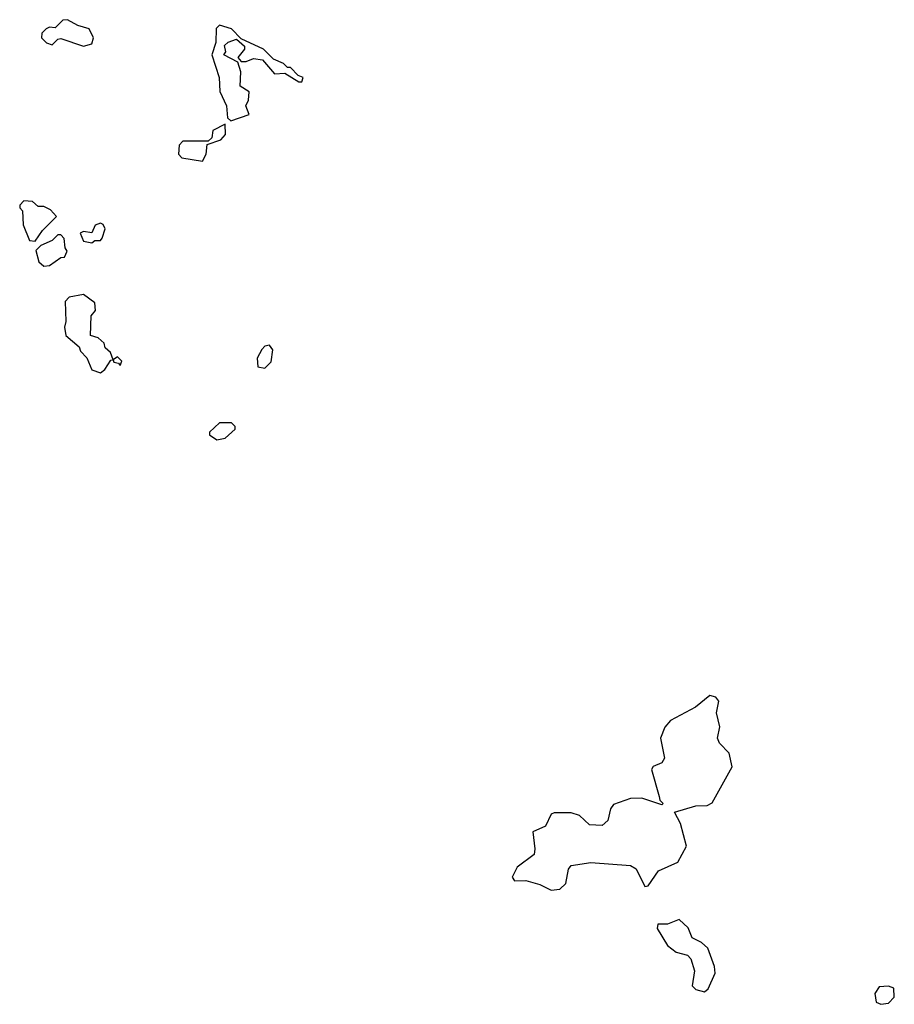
# Model space of a CAD drawing. Extents: x 1862350 to 2057294, y 212041 to 437318.
# Tile 176 of 256: x 1938410 to 1941495, y 357767 to 361239. Entities that reach past the tile are written whole.
import ezdxf

# ---------------------------------------------------------------- set-up
doc = ezdxf.new("R2010")
doc.units = 0

msp = doc.modelspace()

# ---------------------------------------------------------------- linework, layer by layer
at = {"layer": '0CON10XD'}
for points in [[(1938635, 361146), (1938665, 361153.3), (1938670.8, 361175), (1938655, 361206.7), (1938615, 361218.8), (1938578.9, 361238.9), (1938562.4, 361237.6), (1938535, 361210), (1938515, 361212.5), (1938503, 361207), (1938488.3, 361191.7), (1938487.5, 361175), (1938505, 361157.5), (1938525, 361150), (1938545, 361170), (1938555, 361172.5), (1938635, 361146)], [(1939155, 360882.5), (1939220, 360905), (1939207.5, 360935), (1939217.5, 360955), (1939220, 360985), (1939187.5, 361005), (1939190, 361055), (1939179.3, 361089.3), (1939130, 361115), (1939137.5, 361125), (1939132.5, 361147.5), (1939145, 361160), (1939175, 361170), (1939202.5, 361145), (1939203.3, 361135), (1939180, 361105), (1939191.7, 361091.7), (1939208.3, 361091.7), (1939235, 361102.5), (1939267, 361097), (1939308.3, 361048.3), (1939345, 361050), (1939395, 361020), (1939405, 361020), (1939410, 361035), (1939391.7, 361041.7), (1939365, 361070), (1939355, 361070), (1939340, 361085), (1939305, 361100), (1939270, 361135), (1939191.7, 361171.7), (1939157, 361207), (1939115, 361220), (1939102.5, 361207.5), (1939101.7, 361158.3), (1939087.5, 361115), (1939113.8, 361035), (1939115.8, 360985.8), (1939140, 360935), (1939143.3, 360893.3), (1939155, 360882.5)], [(1939055, 360740), (1939067.5, 360765), (1939071.7, 360798.3), (1939120, 360815), (1939136.1, 360833.9), (1939135, 360870), (1939091.7, 360848.3), (1939087.5, 360822.5), (1939075, 360810), (1938985, 360810), (1938973, 360797), (1938970, 360765), (1938981.7, 360751.7), (1939055, 360740)], [(1938465, 360457.5), (1938490, 360495), (1938540, 360545), (1938518.3, 360568.3), (1938495, 360580), (1938475, 360580), (1938455, 360597.5), (1938425, 360600), (1938410, 360585), (1938410, 360575), (1938420, 360565), (1938422.5, 360515), (1938445, 360460), (1938465, 360457.5)], [(1938665, 360452.5), (1938675, 360460), (1938695, 360460), (1938701.2, 360468.8), (1938712, 360502), (1938705, 360516.7), (1938695, 360521.2), (1938675.8, 360514.2), (1938665, 360487.5), (1938635, 360492.5), (1938623.8, 360486.2), (1938635, 360457.5), (1938665, 360452.5)], [(1938495, 360370), (1938515, 360372.5), (1938555, 360400), (1938568.3, 360401.7), (1938577, 360423), (1938570, 360435), (1938567, 360467), (1938555, 360480), (1938545, 360480), (1938525, 360460), (1938485, 360442.5), (1938467.5, 360425), (1938477.5, 360385), (1938495, 360370)], [(1938695, 359993.3), (1938710, 360005), (1938731.7, 360038.3), (1938740, 360040), (1938741.7, 360031.7), (1938758.3, 360028.3), (1938765, 360020), (1938770, 360035), (1938755, 360050), (1938740, 360040), (1938730, 360065), (1938711.7, 360081.7), (1938708.3, 360098.3), (1938687, 360117), (1938660, 360125), (1938662.5, 360195), (1938677, 360213), (1938675, 360240), (1938635, 360270), (1938585, 360260), (1938570, 360245), (1938572.5, 360175), (1938567.5, 360155), (1938573.3, 360125), (1938620, 360085), (1938625, 360070), (1938647, 360047), (1938664.1, 360004.1), (1938695, 359993.3)], [(1939275, 360010), (1939297.5, 360032.5), (1939302.5, 360075), (1939291.7, 360091.7), (1939275, 360087.5), (1939263.6, 360076.4), (1939247.5, 360045), (1939250, 360015), (1939275, 360010)], [(1939105, 359757.5), (1939135, 359763.3), (1939170, 359795), (1939170, 359805), (1939157, 359817), (1939115, 359817.5), (1939080, 359785), (1939080, 359775), (1939105, 359757.5)], [(1940285, 358169.1), (1940315, 358173.5), (1940336.8, 358193.2), (1940345.9, 358244.1), (1940355, 358256.2), (1940425, 358266.9), (1940565, 358257.1), (1940584, 358245), (1940615, 358182.5), (1940626.7, 358185), (1940662.7, 358237.3), (1940731.7, 358268.3), (1940762.5, 358325), (1940740.8, 358405), (1940720, 358445), (1940795, 358467.5), (1940835, 358468.6), (1940852, 358478), (1940922.5, 358605), (1940912.4, 358652.4), (1940878.3, 358688.3), (1940870.8, 358705), (1940879.4, 358745), (1940868.2, 358795), (1940875.8, 358835.8), (1940865, 358850), (1940844.1, 358855.9), (1940793.3, 358815), (1940705, 358768), (1940685, 358744), (1940670.4, 358705), (1940684.2, 358635), (1940675, 358618.8), (1940644.3, 358605.7), (1940638.8, 358595), (1940665, 358500), (1940667.5, 358487.5), (1940680, 358475), (1940675, 358470), (1940605, 358493.8), (1940565, 358493.3), (1940505, 358471.2), (1940494.2, 358455.8), (1940484.2, 358415), (1940465, 358398.1), (1940420, 358400), (1940385, 358433.3), (1940355, 358442.5), (1940295, 358442.5), (1940285, 358437.5), (1940264.2, 358395.8), (1940220, 358375), (1940227.5, 358315), (1940224.2, 358295.8), (1940165, 358251.2), (1940147.5, 358215), (1940155, 358202.5), (1940195, 358204), (1940245, 358189.4), (1940285, 358169.1)], [(1940825, 357811.2), (1940838.1, 357821.9), (1940862.7, 357877.3), (1940860.8, 357900.8), (1940836.9, 357965), (1940815, 357984.5), (1940781.7, 358001.7), (1940767.3, 358037.3), (1940735.9, 358065.9), (1940695, 358050), (1940660.5, 358049.5), (1940658, 358035), (1940695, 357974.4), (1940725, 357951.5), (1940765, 357940), (1940777.2, 357927.2), (1940790.6, 357885), (1940782.5, 357832.5), (1940795, 357818.8), (1940825, 357811.2)], [(1941447.1, 357767.1), (1941475, 357770.6), (1941495, 357792.5), (1941493.6, 357823.6), (1941475, 357831.2), (1941441.7, 357828.3), (1941426.2, 357805), (1941431.2, 357775), (1941447.1, 357767.1)]]:
    msp.add_lwpolyline(points, dxfattribs=at)

doc.saveas('drawing.dxf')
